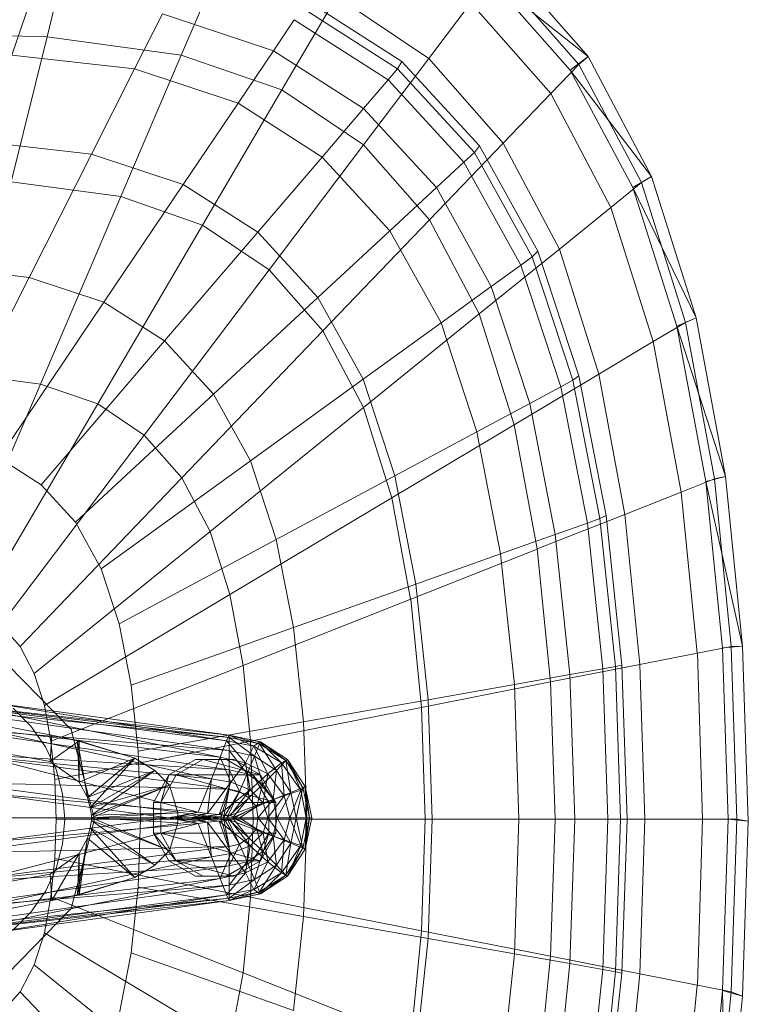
# Model space of a CAD drawing. Header units: metres. Extents: x 397.7 to 427.5, y 12.7 to 28.4.
# Tile 37 of 144: x 404.6 to 404.732, y 26.503 to 26.682. Entities that reach past the tile are written whole.
import ezdxf

# ---------------------------------------------------------------- set-up
doc = ezdxf.new("R2010")
doc.units = ezdxf.units.M
doc.layers.add('02_MOBILIARIO', color=7, linetype='Continuous', lineweight=18)
doc.layers.add('A-DETL-____-MBND', color=7, linetype='Continuous', lineweight=18)

# ---------------------------------------------------------------- blocks, each defined once
blk = doc.blocks.new('Family - Rentamans P3-156598-06_TEL_P3')
at = {"layer": 'A-DETL-____-MBND', "color": 253, "true_color": 0xaaaaaa}
for p, q in [((0.1422, 0.34287), (0.13772, 0.3247)), ((0.16971, 0.33917), (0.1621, 0.32141)), ((0.23596, 0.32112), (0.22069, 0.33849)), ((0.23426, 0.31971), (0.21918, 0.33686)), ((0.2327, 0.31866), (0.21762, 0.33569)), ((0.23596, 0.32112), (0.21762, 0.33569)), ((0.13135, 0.32141), (0.13476, 0.33156)), ((0.18036, 0.31508), (0.1903, 0.33203)), ((0.18466, 0.33146), (0.20212, 0.32026)), ((0.20704, 0.32079), (0.1903, 0.33203)), ((0.20704, 0.32079), (0.21467, 0.33089)), ((0.22917, 0.3144), (0.21467, 0.33089)), ((0.15363, 0.3189), (0.15867, 0.32886)), ((0.15867, 0.32886), (0.17881, 0.3222)), ((0.18406, 0.32998), (0.20135, 0.31889)), ((0.17881, 0.3222), (0.1826, 0.32782)), ((0.1826, 0.32782), (0.19963, 0.31689)), ((0.13772, 0.3247), (0.10273, 0.32574)), ((0.13772, 0.3247), (0.13123, 0.29839)), ((0.1621, 0.32141), (0.13772, 0.3247)), ((0.1724, 0.31269), (0.17881, 0.3222)), ((0.17881, 0.3222), (0.19518, 0.3117)), ((0.13135, 0.32141), (0.15363, 0.3189)), ((0.1621, 0.32141), (0.1511, 0.29571)), ((0.18036, 0.31508), (0.1621, 0.32141)), ((0.19519, 0.30512), (0.20704, 0.32079)), ((0.20135, 0.31889), (0.20212, 0.32026)), ((0.20212, 0.32026), (0.21621, 0.30495)), ((0.22054, 0.30543), (0.20704, 0.32079)), ((0.2327, 0.31866), (0.23596, 0.32112)), ((0.23426, 0.31971), (0.23596, 0.32112)), ((0.24746, 0.29938), (0.23596, 0.32112)), ((0.14581, 0.30344), (0.15363, 0.3189)), ((0.15363, 0.3189), (0.1724, 0.31269)), ((0.19963, 0.31689), (0.20135, 0.31889)), ((0.20135, 0.31889), (0.2153, 0.30374)), ((0.22917, 0.3144), (0.23426, 0.31971)), ((0.24405, 0.29737), (0.2327, 0.31866)), ((0.24746, 0.29938), (0.2327, 0.31866)), ((0.24562, 0.29825), (0.23426, 0.31971)), ((0.19518, 0.3117), (0.19963, 0.31689)), ((0.19963, 0.31689), (0.21338, 0.30196)), ((0.18036, 0.31508), (0.16597, 0.29056)), ((0.19519, 0.30512), (0.18036, 0.31508)), ((0.16244, 0.29794), (0.17239, 0.31269)), ((0.1724, 0.31269), (0.18765, 0.3029)), ((0.22054, 0.30543), (0.22917, 0.3144)), ((0.24008, 0.29377), (0.22917, 0.3144)), ((0.18765, 0.3029), (0.19518, 0.3117)), ((0.19518, 0.3117), (0.20839, 0.29735)), ((0.12606, 0.30567), (0.14581, 0.30344)), ((0.17806, 0.28244), (0.19519, 0.30512)), ((0.20717, 0.2915), (0.19519, 0.30512)), ((0.20717, 0.2915), (0.22054, 0.30542)), ((0.21338, 0.30196), (0.2153, 0.30374)), ((0.2153, 0.30374), (0.21621, 0.30495)), ((0.2153, 0.30374), (0.2258, 0.28478)), ((0.21621, 0.30495), (0.22681, 0.2858)), ((0.23071, 0.2862), (0.22054, 0.30543)), ((0.13449, 0.28107), (0.14581, 0.30344)), ((0.14581, 0.30344), (0.16244, 0.29794)), ((0.17596, 0.28926), (0.18765, 0.3029)), ((0.18765, 0.3029), (0.19996, 0.28953)), ((0.20839, 0.29735), (0.21338, 0.30196)), ((0.21338, 0.30196), (0.22372, 0.28328)), ((0.1511, 0.29571), (0.13123, 0.29839)), ((0.24405, 0.29737), (0.24746, 0.29938)), ((0.24562, 0.29825), (0.24746, 0.29938)), ((0.25554, 0.27371), (0.24746, 0.29938)), ((0.14804, 0.27659), (0.16244, 0.29794)), ((0.16244, 0.29794), (0.17596, 0.28926)), ((0.19996, 0.28953), (0.20839, 0.29735)), ((0.20839, 0.29735), (0.21834, 0.27939)), ((0.24008, 0.29377), (0.24562, 0.29825)), ((0.25202, 0.27221), (0.24405, 0.29737)), ((0.25554, 0.27371), (0.24405, 0.29737)), ((0.25359, 0.2729), (0.24562, 0.29825)), ((0.1511, 0.29571), (0.13653, 0.26169)), ((0.1511, 0.29571), (0.16597, 0.29056)), ((0.23071, 0.2862), (0.24008, 0.29377)), ((0.24775, 0.26941), (0.24008, 0.29377)), ((0.18781, 0.27134), (0.20717, 0.2915)), ((0.21618, 0.27446), (0.20717, 0.2915)), ((0.16597, 0.29056), (0.14692, 0.25809)), ((0.16597, 0.29056), (0.17805, 0.28244)), ((0.18688, 0.27741), (0.19996, 0.28953)), ((0.19996, 0.28953), (0.20923, 0.2728)), ((0.15906, 0.26952), (0.17596, 0.28926)), ((0.17596, 0.28926), (0.18688, 0.27741)), ((0.21618, 0.27446), (0.23071, 0.2862)), ((0.23785, 0.2635), (0.23071, 0.2862)), ((0.22372, 0.28328), (0.2258, 0.28478)), ((0.2258, 0.28478), (0.22681, 0.2858)), ((0.2258, 0.28478), (0.23317, 0.26239)), ((0.22681, 0.2858), (0.23426, 0.26319)), ((0.1184, 0.28289), (0.13449, 0.28107)), ((0.17805, 0.28244), (0.15537, 0.25241)), ((0.17805, 0.28244), (0.18781, 0.27134)), ((0.21834, 0.27939), (0.22372, 0.28328)), ((0.22372, 0.28328), (0.23099, 0.26122)), ((0.1195, 0.25146), (0.13449, 0.28107)), ((0.13449, 0.28107), (0.14804, 0.27659)), ((0.20923, 0.2728), (0.21834, 0.27939)), ((0.21834, 0.27939), (0.22533, 0.25818)), ((0.16795, 0.25986), (0.18688, 0.27741)), ((0.18688, 0.27741), (0.19509, 0.26258)), ((0.12897, 0.24833), (0.14804, 0.27659)), ((0.14804, 0.27659), (0.15906, 0.26952)), ((0.19515, 0.25746), (0.21618, 0.27446)), ((0.22251, 0.25433), (0.21618, 0.27446)), ((0.25202, 0.27221), (0.25554, 0.27371)), ((0.25359, 0.2729), (0.25554, 0.27371)), ((0.26089, 0.24493), (0.25554, 0.27371)), ((0.19509, 0.26258), (0.20923, 0.2728)), ((0.20923, 0.2728), (0.21574, 0.25304)), ((0.24775, 0.26941), (0.25359, 0.2729)), ((0.2573, 0.24402), (0.25202, 0.27221)), ((0.26089, 0.24493), (0.25202, 0.27221)), ((0.25887, 0.24449), (0.25359, 0.2729)), ((0.18781, 0.27134), (0.16218, 0.24466)), ((0.18781, 0.27134), (0.19515, 0.25746)), ((0.13667, 0.24339), (0.15906, 0.26952)), ((0.15906, 0.26952), (0.16795, 0.25986)), ((0.23785, 0.2635), (0.24775, 0.26941)), ((0.25282, 0.2421), (0.24775, 0.26941)), ((0.12264, 0.26356), (0.13653, 0.26169)), ((0.22251, 0.25433), (0.23785, 0.2635)), ((0.23317, 0.26239), (0.23426, 0.26319)), ((0.23426, 0.26319), (0.23919, 0.23784)), ((0.24258, 0.23805), (0.23785, 0.2635)), ((0.11983, 0.2227), (0.13653, 0.26169)), ((0.13653, 0.26169), (0.14692, 0.25809)), ((0.17464, 0.24778), (0.19509, 0.26258)), ((0.19509, 0.26258), (0.20086, 0.24506)), ((0.22533, 0.25818), (0.23099, 0.26122)), ((0.23099, 0.26122), (0.23317, 0.26239)), ((0.23099, 0.26122), (0.2358, 0.23649)), ((0.23317, 0.26239), (0.23806, 0.23729)), ((0.14288, 0.23664), (0.16795, 0.25986)), ((0.16795, 0.25986), (0.17464, 0.24778)), ((0.14692, 0.25809), (0.12509, 0.22088)), ((0.14692, 0.25809), (0.15537, 0.25241)), ((0.19515, 0.25746), (0.16731, 0.23496)), ((0.19515, 0.25746), (0.20031, 0.24107)), ((0.21574, 0.25304), (0.22533, 0.25818)), ((0.22533, 0.25818), (0.22995, 0.23441)), ((0.20031, 0.24107), (0.22251, 0.25433)), ((0.2267, 0.23178), (0.22251, 0.25433)), ((0.15537, 0.25241), (0.12937, 0.21801)), ((0.15537, 0.25241), (0.16218, 0.24466)), ((0.20086, 0.24506), (0.21574, 0.25304)), ((0.21574, 0.25304), (0.22004, 0.23089)), ((0.12897, 0.24833), (0.13667, 0.24339)), ((0.14756, 0.2282), (0.17464, 0.24778)), ((0.17464, 0.24778), (0.17934, 0.23351)), ((0.17934, 0.23351), (0.20086, 0.24506)), ((0.20086, 0.24506), (0.20468, 0.22542)), ((0.2573, 0.24402), (0.26089, 0.24493)), ((0.25887, 0.24449), (0.26089, 0.24493)), ((0.26398, 0.21415), (0.26089, 0.24493)), ((0.16218, 0.24466), (0.13282, 0.21409)), ((0.13667, 0.24339), (0.14288, 0.23664)), ((0.16218, 0.24466), (0.16731, 0.23496)), ((0.25282, 0.2421), (0.25887, 0.24449)), ((0.26035, 0.21386), (0.2573, 0.24402)), ((0.26398, 0.21415), (0.2573, 0.24402)), ((0.26192, 0.2141), (0.25887, 0.24449)), ((0.24258, 0.23805), (0.25282, 0.2421)), ((0.25575, 0.21289), (0.25282, 0.2421)), ((0.20031, 0.24107), (0.17092, 0.2235)), ((0.20031, 0.24107), (0.20372, 0.22269)), ((0.2267, 0.23178), (0.24258, 0.23805)), ((0.23806, 0.23729), (0.23919, 0.23784)), ((0.23919, 0.23784), (0.24205, 0.21072)), ((0.24532, 0.21083), (0.24258, 0.23805)), ((0.14288, 0.23664), (0.14756, 0.2282)), ((0.22995, 0.23441), (0.2358, 0.23649)), ((0.2358, 0.23649), (0.23806, 0.2373)), ((0.2358, 0.23649), (0.23859, 0.21004)), ((0.23806, 0.23729), (0.24088, 0.21045)), ((0.16731, 0.23496), (0.13541, 0.20918)), ((0.16731, 0.23496), (0.17092, 0.2235)), ((0.22004, 0.23089), (0.22995, 0.23441)), ((0.22995, 0.23441), (0.23263, 0.20898)), ((0.15084, 0.21822), (0.17934, 0.23351)), ((0.17934, 0.23351), (0.18245, 0.21752)), ((0.20373, 0.22269), (0.2267, 0.23177)), ((0.20468, 0.22542), (0.22004, 0.23089)), ((0.22004, 0.23089), (0.22254, 0.20719)), ((0.22913, 0.20764), (0.2267, 0.23178)), ((0.14756, 0.2282), (0.15084, 0.21822)), ((0.18245, 0.21752), (0.20468, 0.22542)), ((0.20468, 0.22542), (0.20689, 0.20442)), ((0.17092, 0.2235), (0.13724, 0.20338)), ((0.17092, 0.2235), (0.1733, 0.21066)), ((0.20373, 0.22269), (0.1733, 0.21066)), ((0.20373, 0.22269), (0.2057, 0.20303)), ((0.12937, 0.21801), (0.13282, 0.21409)), ((0.15084, 0.21822), (0.15302, 0.20705)), ((0.15302, 0.20705), (0.18245, 0.21752)), ((0.18245, 0.21752), (0.18425, 0.2004)), ((0.13282, 0.21409), (0.13541, 0.20918)), ((0.24532, 0.21083), (0.25575, 0.21289)), ((0.25576, 0.21288), (0.26192, 0.2141)), ((0.25672, 0.18276), (0.25576, 0.21288)), ((0.26398, 0.21415), (0.26035, 0.21386)), ((0.26136, 0.18276), (0.26035, 0.21386)), ((0.26192, 0.2141), (0.26398, 0.21415)), ((0.26293, 0.18276), (0.26192, 0.2141)), ((0.265, 0.1824), (0.26398, 0.21415)), ((0.13052, 0.21088), (0.1421, 0.19899)), ((0.1421, 0.19899), (0.13052, 0.21088)), ((0.13541, 0.20918), (0.13724, 0.20338)), ((0.1733, 0.21066), (0.13844, 0.19688)), ((0.1733, 0.21066), (0.17468, 0.19692)), ((0.22913, 0.20764), (0.24532, 0.21083)), ((0.23263, 0.20898), (0.23859, 0.21004)), ((0.23859, 0.21004), (0.24088, 0.21045)), ((0.23859, 0.21004), (0.2395, 0.18276)), ((0.24088, 0.21045), (0.24205, 0.21072)), ((0.24088, 0.21045), (0.24181, 0.18276)), ((0.24205, 0.21072), (0.24299, 0.18276)), ((0.24622, 0.18276), (0.24532, 0.21083)), ((0.08657, 0.20799), (0.13857, 0.19799)), ((0.08657, 0.20799), (0.13857, 0.19799)), ((0.2057, 0.20303), (0.22913, 0.20764)), ((0.22254, 0.20719), (0.23263, 0.20898)), ((0.22993, 0.18276), (0.22913, 0.20764)), ((0.23263, 0.20898), (0.23351, 0.18276)), ((0.15302, 0.20705), (0.15427, 0.19509)), ((0.20689, 0.20442), (0.22254, 0.20719)), ((0.22254, 0.20719), (0.22336, 0.18276)), ((0.11077, 0.20469), (0.17077, 0.19759)), ((0.11077, 0.20469), (0.17077, 0.19799)), ((0.17077, 0.19799), (0.11077, 0.20469)), ((0.12677, 0.20399), (0.17077, 0.19799)), ((0.12677, 0.20399), (0.17027, 0.19699)), ((0.18425, 0.2004), (0.20689, 0.20442)), ((0.20689, 0.20442), (0.20762, 0.18276)), ((0.13827, 0.19319), (0.08227, 0.20349)), ((0.13827, 0.19319), (0.08227, 0.20349)), ((0.11377, 0.20329), (0.17077, 0.19519)), ((0.17077, 0.19759), (0.11377, 0.20329)), ((0.12677, 0.20259), (0.17027, 0.19699)), ((0.16917, 0.19399), (0.12677, 0.20259)), ((0.13157, 0.20287), (0.13481, 0.19963)), ((0.13157, 0.20287), (0.13481, 0.19963)), ((0.13724, 0.20338), (0.13844, 0.19688)), ((0.2057, 0.20303), (0.17468, 0.19693)), ((0.2057, 0.20303), (0.20635, 0.18276)), ((0.18425, 0.2004), (0.15428, 0.19509)), ((0.18425, 0.2004), (0.18485, 0.18276)), ((0.11777, 0.19949), (0.17077, 0.19169)), ((0.11777, 0.19949), (0.17077, 0.19519)), ((0.12677, 0.19899), (0.16917, 0.19399)), ((0.16757, 0.19009), (0.12677, 0.19899)), ((0.13481, 0.19963), (0.13743, 0.19588)), ((0.13481, 0.19963), (0.13743, 0.19588)), ((0.1421, 0.19899), (0.14634, 0.18276)), ((0.14634, 0.18276), (0.1421, 0.19899)), ((0.13857, 0.19799), (0.13827, 0.19319)), ((0.14357, 0.19699), (0.13827, 0.19319)), ((0.13844, 0.19688), (0.13914, 0.18993)), ((0.14327, 0.19699), (0.13857, 0.19799)), ((0.13857, 0.19799), (0.14357, 0.19699)), ((0.14327, 0.19699), (0.13857, 0.19799)), ((0.17468, 0.19692), (0.13914, 0.18993)), ((0.14327, 0.19699), (0.14357, 0.19699)), ((0.15367, 0.19379), (0.14327, 0.19699)), ((0.14507, 0.18669), (0.14327, 0.19699)), ((0.14357, 0.18949), (0.14327, 0.19699)), ((0.15367, 0.19379), (0.14357, 0.19699)), ((0.14357, 0.19699), (0.15367, 0.19379)), ((0.14357, 0.19699), (0.14357, 0.18949)), ((0.16917, 0.19399), (0.17027, 0.19699)), ((0.17027, 0.19699), (0.17077, 0.19799)), ((0.17027, 0.19699), (0.17527, 0.19599)), ((0.17027, 0.19699), (0.17377, 0.19299)), ((0.17077, 0.19799), (0.17077, 0.19759)), ((0.17077, 0.19799), (0.17627, 0.19639)), ((0.17077, 0.19799), (0.17637, 0.19679)), ((0.17637, 0.19679), (0.17077, 0.19799)), ((0.17077, 0.19799), (0.17647, 0.19679)), ((0.17527, 0.19599), (0.17077, 0.19799)), ((0.17077, 0.19759), (0.17077, 0.19519)), ((0.17077, 0.19759), (0.17537, 0.19419)), ((0.17627, 0.19639), (0.17077, 0.19759)), ((0.17468, 0.19692), (0.17514, 0.18276)), ((0.17527, 0.19599), (0.17637, 0.19679)), ((0.17647, 0.19679), (0.17627, 0.19639)), ((0.17637, 0.19679), (0.17647, 0.19679)), ((0.17637, 0.19679), (0.18137, 0.19359)), ((0.18027, 0.19299), (0.17637, 0.19679)), ((0.17647, 0.19679), (0.18107, 0.19339)), ((0.18137, 0.19359), (0.17647, 0.19679)), ((0.17647, 0.19679), (0.18137, 0.19359)), ((0.17077, 0.19169), (0.11947, 0.19479)), ((0.11947, 0.19479), (0.17077, 0.18819)), ((0.13743, 0.19588), (0.13937, 0.19174)), ((0.13743, 0.19588), (0.13937, 0.19174)), ((0.15428, 0.19509), (0.15469, 0.18276)), ((0.17077, 0.19519), (0.17077, 0.19169)), ((0.17077, 0.19519), (0.17407, 0.19099)), ((0.17077, 0.19519), (0.17537, 0.19419)), ((0.17377, 0.19299), (0.17527, 0.19599)), ((0.17527, 0.19599), (0.18027, 0.19299)), ((0.17777, 0.19099), (0.17527, 0.19599)), ((0.17627, 0.19639), (0.17537, 0.19419)), ((0.17627, 0.19639), (0.17937, 0.19159)), ((0.18107, 0.19339), (0.17627, 0.19639)), ((0.12677, 0.19399), (0.16757, 0.19009)), ((0.16517, 0.18399), (0.12677, 0.19399)), ((0.13827, 0.19319), (0.14357, 0.18949)), ((0.13827, 0.19319), (0.14357, 0.18949)), ((0.15367, 0.19379), (0.14357, 0.18949)), ((0.15367, 0.19379), (0.14507, 0.18669)), ((0.14507, 0.18669), (0.15367, 0.19379)), ((0.14557, 0.18479), (0.15367, 0.19379)), ((0.15367, 0.19379), (0.15727, 0.19159)), ((0.15727, 0.19159), (0.15367, 0.19379)), ((0.16465, 0.19359), (0.15986, 0.19079)), ((0.16119, 0.19079), (0.16599, 0.19359)), ((0.16599, 0.19359), (0.16465, 0.19359)), ((0.17028, 0.19359), (0.16465, 0.19359)), ((0.17644, 0.19079), (0.16599, 0.19359)), ((0.16599, 0.19359), (0.17163, 0.19359)), ((0.16757, 0.19009), (0.16917, 0.19399)), ((0.16917, 0.19399), (0.17377, 0.19299)), ((0.17107, 0.18949), (0.16917, 0.19399)), ((0.17163, 0.19359), (0.17028, 0.19359)), ((0.17509, 0.19079), (0.17028, 0.19359)), ((0.17107, 0.18949), (0.17377, 0.19299)), ((0.17644, 0.19079), (0.17163, 0.19359)), ((0.17377, 0.19299), (0.17777, 0.19099)), ((0.17377, 0.19299), (0.17457, 0.18809)), ((0.17537, 0.19419), (0.17407, 0.19099)), ((0.17537, 0.19419), (0.17687, 0.18909)), ((0.17537, 0.19419), (0.17937, 0.19159)), ((0.17777, 0.19099), (0.18027, 0.19299)), ((0.18107, 0.19339), (0.17937, 0.19159)), ((0.18027, 0.19299), (0.18137, 0.19359)), ((0.18027, 0.19299), (0.18377, 0.18799)), ((0.18077, 0.18699), (0.18027, 0.19299)), ((0.18137, 0.19359), (0.18107, 0.19339)), ((0.18107, 0.19339), (0.18197, 0.18759)), ((0.18417, 0.18849), (0.18107, 0.19339)), ((0.18137, 0.19359), (0.18417, 0.18849)), ((0.18137, 0.19359), (0.18457, 0.18869)), ((0.18457, 0.18869), (0.18137, 0.19359)), ((0.18377, 0.18799), (0.18137, 0.19359)), ((0.13937, 0.19174), (0.14055, 0.18732)), ((0.13937, 0.19174), (0.14055, 0.18732)), ((0.15727, 0.19159), (0.14507, 0.18669)), ((0.15727, 0.19159), (0.14557, 0.18479)), ((0.14557, 0.18479), (0.15727, 0.19159)), ((0.14577, 0.18349), (0.15727, 0.19159)), ((0.15727, 0.19159), (0.15997, 0.18889)), ((0.15997, 0.18889), (0.15727, 0.19159)), ((0.17077, 0.19169), (0.17077, 0.18819)), ((0.17407, 0.19099), (0.17077, 0.19169)), ((0.17077, 0.19169), (0.17267, 0.18779)), ((0.17937, 0.19159), (0.17687, 0.18909)), ((0.17937, 0.19159), (0.17877, 0.18629)), ((0.17937, 0.19159), (0.18197, 0.18759)), ((0.13914, 0.18993), (0.13937, 0.18276)), ((0.14357, 0.18949), (0.14507, 0.18669)), ((0.14357, 0.18949), (0.14507, 0.18669)), ((0.15986, 0.19079), (0.15705, 0.18579)), ((0.15986, 0.19079), (0.15837, 0.18579)), ((0.15837, 0.18579), (0.16119, 0.19079)), ((0.15986, 0.19079), (0.16119, 0.19079)), ((0.16119, 0.19079), (0.17644, 0.19079)), ((0.17925, 0.18579), (0.16119, 0.19079)), ((0.16517, 0.18399), (0.16757, 0.19009)), ((0.16687, 0.18379), (0.16757, 0.19009)), ((0.16687, 0.18379), (0.17107, 0.18949)), ((0.16757, 0.19009), (0.17107, 0.18949)), ((0.16897, 0.18359), (0.17107, 0.18949)), ((0.17107, 0.18949), (0.17457, 0.18809)), ((0.17407, 0.19099), (0.17267, 0.18779)), ((0.17687, 0.18909), (0.17407, 0.19099)), ((0.17407, 0.19099), (0.17437, 0.18659)), ((0.17457, 0.18809), (0.17777, 0.19099)), ((0.17644, 0.19079), (0.17509, 0.19079)), ((0.17925, 0.18579), (0.17509, 0.19079)), ((0.178, 0.18579), (0.17509, 0.19079)), ((0.17925, 0.18579), (0.17644, 0.19079)), ((0.17697, 0.18569), (0.17777, 0.19099)), ((0.17777, 0.19099), (0.18077, 0.18699)), ((0.17077, 0.18819), (0.12097, 0.18939)), ((0.12097, 0.18939), (0.16927, 0.18299)), ((0.15997, 0.18889), (0.14557, 0.18479)), ((0.15997, 0.18889), (0.14577, 0.18349)), ((0.14577, 0.18299), (0.15997, 0.18889)), ((0.14577, 0.18349), (0.15997, 0.18889)), ((0.15997, 0.18889), (0.16147, 0.18389)), ((0.16147, 0.18389), (0.15997, 0.18889)), ((0.16897, 0.18359), (0.17457, 0.18809)), ((0.17077, 0.18819), (0.16927, 0.18299)), ((0.17077, 0.18819), (0.16977, 0.18299)), ((0.17267, 0.18779), (0.16977, 0.18299)), ((0.17267, 0.18779), (0.17037, 0.18299)), ((0.17267, 0.18779), (0.17077, 0.18819)), ((0.17457, 0.18809), (0.17097, 0.18339)), ((0.17437, 0.18659), (0.17267, 0.18779)), ((0.17687, 0.18909), (0.17437, 0.18659)), ((0.17457, 0.18809), (0.17697, 0.18569)), ((0.17687, 0.18909), (0.17577, 0.18499)), ((0.17877, 0.18629), (0.17687, 0.18909)), ((0.18077, 0.18699), (0.18377, 0.18799)), ((0.18177, 0.18299), (0.18377, 0.18799)), ((0.18417, 0.18849), (0.18197, 0.18759)), ((0.18417, 0.18849), (0.18297, 0.18299)), ((0.18377, 0.18799), (0.18457, 0.18869)), ((0.18377, 0.18799), (0.18477, 0.18299)), ((0.18457, 0.18869), (0.18417, 0.18849)), ((0.18537, 0.18299), (0.18417, 0.18849)), ((0.18457, 0.18869), (0.18577, 0.18299)), ((0.18577, 0.18299), (0.18457, 0.18869)), ((0.18457, 0.18869), (0.18537, 0.18299)), ((0.18457, 0.18869), (0.18477, 0.18299)), ((0.12677, 0.18739), (0.16517, 0.18399)), ((0.15977, 0.18299), (0.12677, 0.18739)), ((0.14055, 0.18732), (0.14095, 0.18276)), ((0.14055, 0.18732), (0.14095, 0.18276)), ((0.14507, 0.18669), (0.14557, 0.18479)), ((0.14507, 0.18669), (0.14557, 0.18479)), ((0.17437, 0.18659), (0.17037, 0.18299)), ((0.17437, 0.18659), (0.17137, 0.18299)), ((0.17577, 0.18499), (0.17437, 0.18659)), ((0.17877, 0.18629), (0.17577, 0.18499)), ((0.17877, 0.18629), (0.17597, 0.18299)), ((0.17697, 0.18569), (0.18077, 0.18699)), ((0.17777, 0.18299), (0.18077, 0.18699)), ((0.18197, 0.18759), (0.17877, 0.18629)), ((0.17947, 0.18299), (0.17877, 0.18629)), ((0.18197, 0.18759), (0.17947, 0.18299)), ((0.18077, 0.18699), (0.18177, 0.18299)), ((0.18197, 0.18759), (0.18297, 0.18299)), ((0.14557, 0.18479), (0.14577, 0.18349)), ((0.14557, 0.18479), (0.14577, 0.18349)), ((0.15705, 0.18579), (0.15837, 0.18579)), ((0.15705, 0.18579), (0.15705, 0.18019)), ((0.15837, 0.18579), (0.17925, 0.18579)), ((0.15837, 0.18019), (0.15837, 0.18579)), ((0.17097, 0.18339), (0.17697, 0.18569)), ((0.17577, 0.18499), (0.17137, 0.18299)), ((0.17177, 0.18299), (0.17697, 0.18569)), ((0.17577, 0.18499), (0.17267, 0.18299)), ((0.17597, 0.18299), (0.17577, 0.18499)), ((0.17697, 0.18569), (0.17777, 0.18299)), ((0.178, 0.18019), (0.178, 0.18579)), ((0.178, 0.18579), (0.17925, 0.18579)), ((0.17925, 0.18019), (0.17925, 0.18579)), ((0.16927, 0.18299), (0.12097, 0.17659)), ((0.16927, 0.18299), (0.12177, 0.18299)), ((0.12677, 0.17859), (0.15977, 0.18299)), ((0.12687, 0.18299), (0.15977, 0.18299)), ((0.13937, 0.18276), (0.13914, 0.17559)), ((0.17514, 0.18276), (0.13937, 0.18276)), ((0.14095, 0.18276), (0.14055, 0.1782)), ((0.14095, 0.18276), (0.14055, 0.1782)), ((0.14634, 0.18276), (0.1421, 0.16652)), ((0.1421, 0.16652), (0.14634, 0.18276)), ((0.14557, 0.18119), (0.14577, 0.18249)), ((0.14577, 0.18249), (0.14557, 0.18119)), ((0.16147, 0.18389), (0.14577, 0.18349)), ((0.14577, 0.18299), (0.16147, 0.18389)), ((0.14577, 0.18349), (0.14577, 0.18299)), ((0.14577, 0.18349), (0.14577, 0.18299)), ((0.14577, 0.18299), (0.16147, 0.18209)), ((0.16147, 0.18209), (0.14577, 0.18299)), ((0.14577, 0.18249), (0.14577, 0.18299)), ((0.14577, 0.18299), (0.14577, 0.18249)), ((0.14577, 0.18299), (0.15997, 0.17709)), ((0.15997, 0.17709), (0.14577, 0.18299)), ((0.15997, 0.17709), (0.14577, 0.18249)), ((0.14577, 0.18249), (0.15997, 0.17709)), ((0.14577, 0.18249), (0.15727, 0.17439)), ((0.15727, 0.17439), (0.14577, 0.18249)), ((0.15469, 0.18276), (0.15428, 0.17043)), ((0.18485, 0.18276), (0.15469, 0.18276)), ((0.15977, 0.18299), (0.16517, 0.18399)), ((0.15977, 0.18299), (0.16077, 0.18299)), ((0.16517, 0.18199), (0.15977, 0.18299)), ((0.16077, 0.18299), (0.16517, 0.18399)), ((0.16077, 0.18299), (0.16687, 0.18379)), ((0.16517, 0.18199), (0.16077, 0.18299)), ((0.16077, 0.18299), (0.16377, 0.18299)), ((0.16687, 0.18219), (0.16077, 0.18299)), ((0.16147, 0.18209), (0.16147, 0.18389)), ((0.16147, 0.18389), (0.16147, 0.18209)), ((0.16377, 0.18299), (0.16687, 0.18379)), ((0.16377, 0.18299), (0.16897, 0.18359)), ((0.16687, 0.18219), (0.16377, 0.18299)), ((0.16377, 0.18299), (0.16477, 0.18299)), ((0.16897, 0.18239), (0.16377, 0.18299)), ((0.16477, 0.18299), (0.16897, 0.18359)), ((0.16477, 0.18299), (0.17097, 0.18339)), ((0.16897, 0.18239), (0.16477, 0.18299)), ((0.16477, 0.18299), (0.17177, 0.18299)), ((0.17097, 0.18259), (0.16477, 0.18299)), ((0.16517, 0.18399), (0.16687, 0.18379)), ((0.16687, 0.18379), (0.16897, 0.18359)), ((0.16687, 0.18219), (0.16897, 0.18239)), ((0.16897, 0.18359), (0.17097, 0.18339)), ((0.16897, 0.18239), (0.17097, 0.18259)), ((0.17107, 0.17649), (0.16897, 0.18239)), ((0.17457, 0.17789), (0.16897, 0.18239)), ((0.16977, 0.18299), (0.16927, 0.18299)), ((0.16927, 0.18299), (0.17077, 0.17779)), ((0.16977, 0.18299), (0.17077, 0.17779)), ((0.17037, 0.18299), (0.16977, 0.18299)), ((0.16977, 0.18299), (0.17267, 0.17819)), ((0.17037, 0.18299), (0.17267, 0.17819)), ((0.17137, 0.18299), (0.17037, 0.18299)), ((0.17037, 0.18299), (0.17437, 0.17939)), ((0.17097, 0.18339), (0.17177, 0.18299)), ((0.17097, 0.18259), (0.17177, 0.18299)), ((0.17097, 0.18259), (0.17697, 0.18029)), ((0.17457, 0.17789), (0.17097, 0.18259)), ((0.17137, 0.18299), (0.17437, 0.17939)), ((0.17267, 0.18299), (0.17137, 0.18299)), ((0.17137, 0.18299), (0.17577, 0.18099)), ((0.17177, 0.18299), (0.17777, 0.18299)), ((0.17177, 0.18299), (0.17697, 0.18029)), ((0.17597, 0.18299), (0.17267, 0.18299)), ((0.17267, 0.18299), (0.17577, 0.18099)), ((0.17514, 0.18276), (0.17468, 0.16859)), ((0.20635, 0.18276), (0.17514, 0.18276)), ((0.17597, 0.18299), (0.17577, 0.18099)), ((0.17947, 0.18299), (0.17597, 0.18299)), ((0.17877, 0.17969), (0.17597, 0.18299)), ((0.17697, 0.18029), (0.17777, 0.18299)), ((0.17777, 0.18299), (0.18177, 0.18299)), ((0.17777, 0.18299), (0.18077, 0.17899)), ((0.17947, 0.18299), (0.17877, 0.17969)), ((0.18297, 0.18299), (0.17947, 0.18299)), ((0.18197, 0.17839), (0.17947, 0.18299)), ((0.18077, 0.17899), (0.18177, 0.18299)), ((0.18177, 0.18299), (0.18477, 0.18299)), ((0.18177, 0.18299), (0.18377, 0.17799)), ((0.18297, 0.18299), (0.18197, 0.17839)), ((0.18537, 0.18299), (0.18297, 0.18299)), ((0.18297, 0.18299), (0.18417, 0.17749)), ((0.18477, 0.18299), (0.18377, 0.17799)), ((0.18537, 0.18299), (0.18417, 0.17749)), ((0.18485, 0.18276), (0.18425, 0.16511)), ((0.18457, 0.17729), (0.18577, 0.18299)), ((0.18577, 0.18299), (0.18457, 0.17729)), ((0.18457, 0.17729), (0.18537, 0.18299)), ((0.18477, 0.18299), (0.18457, 0.17729)), ((0.18477, 0.18299), (0.18577, 0.18299)), ((0.20762, 0.18276), (0.18485, 0.18276)), ((0.18577, 0.18299), (0.18537, 0.18299)), ((0.20635, 0.18276), (0.2057, 0.16248)), ((0.20635, 0.18276), (0.22993, 0.18276)), ((0.20762, 0.18276), (0.20689, 0.1611)), ((0.20762, 0.18276), (0.22336, 0.18276)), ((0.22336, 0.18276), (0.22254, 0.15832)), ((0.22336, 0.18276), (0.23351, 0.18276)), ((0.22913, 0.15787), (0.22993, 0.18276)), ((0.22993, 0.18276), (0.24622, 0.18276)), ((0.23351, 0.18276), (0.23262, 0.15653)), ((0.23351, 0.18276), (0.2395, 0.18276)), ((0.2395, 0.18276), (0.23859, 0.15548)), ((0.2395, 0.18276), (0.24181, 0.18276)), ((0.24181, 0.18276), (0.24088, 0.15507)), ((0.24181, 0.18276), (0.24299, 0.18276)), ((0.24299, 0.18276), (0.24205, 0.15479)), ((0.24532, 0.15469), (0.24622, 0.18276)), ((0.24622, 0.18276), (0.25672, 0.18276)), ((0.25576, 0.15263), (0.25672, 0.18276)), ((0.25672, 0.18276), (0.26293, 0.18276)), ((0.26035, 0.15166), (0.26136, 0.18276)), ((0.265, 0.1824), (0.26136, 0.18276)), ((0.26192, 0.15141), (0.26293, 0.18276)), ((0.26293, 0.18276), (0.265, 0.1824)), ((0.26398, 0.15065), (0.265, 0.1824)), ((0.12677, 0.17859), (0.16517, 0.18199)), ((0.12677, 0.17199), (0.16517, 0.18199)), ((0.14507, 0.17929), (0.14557, 0.18119)), ((0.14557, 0.18119), (0.14507, 0.17929)), ((0.15727, 0.17439), (0.14557, 0.18119)), ((0.14557, 0.18119), (0.15727, 0.17439)), ((0.14557, 0.18119), (0.15367, 0.17219)), ((0.15367, 0.17219), (0.14557, 0.18119)), ((0.15997, 0.17709), (0.16147, 0.18209)), ((0.16147, 0.18209), (0.15997, 0.17709)), ((0.16517, 0.18199), (0.16687, 0.18219)), ((0.16757, 0.17589), (0.16517, 0.18199)), ((0.16757, 0.17589), (0.16687, 0.18219)), ((0.17107, 0.17649), (0.16687, 0.18219)), ((0.17577, 0.18099), (0.17437, 0.17939)), ((0.17577, 0.18099), (0.17687, 0.17689)), ((0.17577, 0.18099), (0.17877, 0.17969)), ((0.14327, 0.16899), (0.14507, 0.17929)), ((0.14357, 0.17649), (0.14507, 0.17929)), ((0.14507, 0.17929), (0.14357, 0.17649)), ((0.14507, 0.17929), (0.14357, 0.16899)), ((0.15367, 0.17219), (0.14507, 0.17929)), ((0.14507, 0.17929), (0.15367, 0.17219)), ((0.15705, 0.18019), (0.15837, 0.18019)), ((0.15705, 0.18019), (0.16119, 0.17519)), ((0.15705, 0.18019), (0.15986, 0.17519)), ((0.15837, 0.18019), (0.17925, 0.18019)), ((0.16119, 0.17519), (0.15837, 0.18019)), ((0.15837, 0.18019), (0.17644, 0.17519)), ((0.17437, 0.17939), (0.17267, 0.17819)), ((0.17437, 0.17939), (0.17407, 0.17499)), ((0.17437, 0.17939), (0.17687, 0.17689)), ((0.17457, 0.17789), (0.17697, 0.18029)), ((0.17509, 0.17519), (0.178, 0.18019)), ((0.17644, 0.17519), (0.17925, 0.18019)), ((0.17644, 0.17519), (0.178, 0.18019)), ((0.17877, 0.17969), (0.17687, 0.17689)), ((0.17697, 0.18029), (0.18077, 0.17899)), ((0.17697, 0.18029), (0.17777, 0.17499)), ((0.17777, 0.17499), (0.18077, 0.17899)), ((0.17925, 0.18019), (0.178, 0.18019)), ((0.18197, 0.17839), (0.17877, 0.17969)), ((0.17877, 0.17969), (0.17937, 0.17439)), ((0.18077, 0.17899), (0.18027, 0.17299)), ((0.18077, 0.17899), (0.18377, 0.17799)), ((0.17077, 0.17779), (0.11947, 0.17119)), ((0.17077, 0.17779), (0.12097, 0.17659)), ((0.14055, 0.1782), (0.13937, 0.17378)), ((0.14055, 0.1782), (0.13937, 0.17378)), ((0.15727, 0.17439), (0.15997, 0.17709)), ((0.15997, 0.17709), (0.15727, 0.17439)), ((0.17267, 0.17819), (0.17077, 0.17779)), ((0.17267, 0.17819), (0.17077, 0.17429)), ((0.17077, 0.17779), (0.17077, 0.17429)), ((0.17457, 0.17789), (0.17107, 0.17649)), ((0.17267, 0.17819), (0.17407, 0.17499)), ((0.17457, 0.17789), (0.17377, 0.17299)), ((0.17687, 0.17689), (0.17407, 0.17499)), ((0.17777, 0.17499), (0.17457, 0.17789)), ((0.17687, 0.17689), (0.17537, 0.17179)), ((0.17687, 0.17689), (0.17937, 0.17439)), ((0.18197, 0.17839), (0.17937, 0.17439)), ((0.18377, 0.17799), (0.18027, 0.17299)), ((0.18107, 0.17259), (0.18197, 0.17839)), ((0.18417, 0.17749), (0.18107, 0.17259)), ((0.18377, 0.17799), (0.18137, 0.17239)), ((0.18417, 0.17749), (0.18137, 0.17239)), ((0.18137, 0.17239), (0.18457, 0.17729)), ((0.18457, 0.17729), (0.18137, 0.17239)), ((0.18417, 0.17749), (0.18197, 0.17839)), ((0.18377, 0.17799), (0.18457, 0.17729)), ((0.18457, 0.17729), (0.18417, 0.17749)), ((0.12677, 0.17199), (0.16757, 0.17589)), ((0.12677, 0.16699), (0.16757, 0.17589)), ((0.13827, 0.17279), (0.14357, 0.17649)), ((0.14357, 0.17649), (0.13827, 0.17279)), ((0.13914, 0.17559), (0.13844, 0.16864)), ((0.13857, 0.16799), (0.14357, 0.17649)), ((0.17468, 0.16859), (0.13914, 0.17559)), ((0.14327, 0.16899), (0.14357, 0.17649)), ((0.14357, 0.17649), (0.14357, 0.16899)), ((0.15986, 0.17519), (0.16119, 0.17519)), ((0.15986, 0.17519), (0.16465, 0.17239)), ((0.16119, 0.17519), (0.17644, 0.17519)), ((0.16599, 0.17239), (0.16119, 0.17519)), ((0.16119, 0.17519), (0.17163, 0.17239)), ((0.16757, 0.17589), (0.17107, 0.17649)), ((0.16917, 0.17199), (0.16757, 0.17589)), ((0.17107, 0.17649), (0.16917, 0.17199)), ((0.17028, 0.17239), (0.17509, 0.17519)), ((0.17377, 0.17299), (0.17107, 0.17649)), ((0.17163, 0.17239), (0.17644, 0.17519)), ((0.17644, 0.17519), (0.17509, 0.17519)), ((0.17077, 0.17429), (0.11777, 0.16649)), ((0.17077, 0.17429), (0.11947, 0.17119)), ((0.13937, 0.17378), (0.13743, 0.16963)), ((0.13937, 0.17378), (0.13743, 0.16963)), ((0.15367, 0.17219), (0.15727, 0.17439)), ((0.15727, 0.17439), (0.15367, 0.17219)), ((0.17407, 0.17499), (0.17077, 0.17429)), ((0.17407, 0.17499), (0.17077, 0.17079)), ((0.17077, 0.17429), (0.17077, 0.17079)), ((0.17777, 0.17499), (0.17377, 0.17299)), ((0.17407, 0.17499), (0.17537, 0.17179)), ((0.17527, 0.16999), (0.17777, 0.17499)), ((0.17937, 0.17439), (0.17537, 0.17179)), ((0.17937, 0.17439), (0.17627, 0.16959)), ((0.18027, 0.17299), (0.17777, 0.17499)), ((0.17937, 0.17439), (0.18107, 0.17259)), ((0.08227, 0.16249), (0.13827, 0.17279)), ((0.08227, 0.16249), (0.13827, 0.17279)), ((0.16917, 0.17199), (0.12677, 0.16339)), ((0.16917, 0.17199), (0.12677, 0.16699)), ((0.13827, 0.17279), (0.13857, 0.16799)), ((0.14327, 0.16899), (0.15367, 0.17219)), ((0.15367, 0.17219), (0.14357, 0.16899)), ((0.14357, 0.16899), (0.15367, 0.17219)), ((0.16465, 0.17239), (0.16599, 0.17239)), ((0.16465, 0.17239), (0.17028, 0.17239)), ((0.17163, 0.17239), (0.16599, 0.17239)), ((0.17377, 0.17299), (0.16917, 0.17199)), ((0.17027, 0.16899), (0.16917, 0.17199)), ((0.17377, 0.17299), (0.17027, 0.16899)), ((0.17028, 0.17239), (0.17163, 0.17239)), ((0.17537, 0.17179), (0.17077, 0.17079)), ((0.17537, 0.17179), (0.17077, 0.16839)), ((0.17527, 0.16999), (0.17377, 0.17299)), ((0.18027, 0.17299), (0.17527, 0.16999)), ((0.17537, 0.17179), (0.17627, 0.16959)), ((0.18107, 0.17259), (0.17627, 0.16959)), ((0.18027, 0.17299), (0.17637, 0.16919)), ((0.18137, 0.17239), (0.17637, 0.16919)), ((0.18107, 0.17259), (0.17647, 0.16919)), ((0.18137, 0.17239), (0.17647, 0.16919)), ((0.17647, 0.16919), (0.18137, 0.17239)), ((0.18137, 0.17239), (0.18027, 0.17299)), ((0.18137, 0.17239), (0.18107, 0.17259)), ((0.17077, 0.17079), (0.11377, 0.16269)), ((0.17077, 0.17079), (0.11777, 0.16649)), ((0.15428, 0.17043), (0.15302, 0.15847)), ((0.18425, 0.16511), (0.15428, 0.17043)), ((0.17527, 0.16999), (0.17027, 0.16899)), ((0.17077, 0.17079), (0.17077, 0.16839)), ((0.17077, 0.16799), (0.17527, 0.16999)), ((0.17637, 0.16919), (0.17527, 0.16999)), ((0.13857, 0.16799), (0.08657, 0.15799)), ((0.08657, 0.15799), (0.13857, 0.16799)), ((0.17077, 0.16839), (0.11077, 0.16129)), ((0.17077, 0.16799), (0.11077, 0.16129)), ((0.17077, 0.16799), (0.11077, 0.16129)), ((0.17077, 0.16839), (0.11377, 0.16269)), ((0.17027, 0.16899), (0.12677, 0.16199)), ((0.17027, 0.16899), (0.12677, 0.16339)), ((0.17077, 0.16799), (0.12677, 0.16199)), ((0.13743, 0.16963), (0.13481, 0.16588)), ((0.13743, 0.16963), (0.13481, 0.16588)), ((0.13844, 0.16864), (0.13724, 0.16214)), ((0.1733, 0.15485), (0.13844, 0.16864)), ((0.13857, 0.16799), (0.14327, 0.16899)), ((0.14357, 0.16899), (0.13857, 0.16799)), ((0.13857, 0.16799), (0.14357, 0.16899)), ((0.14357, 0.16899), (0.14327, 0.16899)), ((0.17077, 0.16799), (0.17027, 0.16899)), ((0.17627, 0.16959), (0.17077, 0.16839)), ((0.17627, 0.16959), (0.17077, 0.16799)), ((0.17647, 0.16919), (0.17077, 0.16799)), ((0.17647, 0.16919), (0.17077, 0.16799)), ((0.17637, 0.16919), (0.17077, 0.16799)), ((0.17077, 0.16839), (0.17077, 0.16799)), ((0.17468, 0.16859), (0.1733, 0.15486)), ((0.2057, 0.16248), (0.17468, 0.16859)), ((0.17627, 0.16959), (0.17647, 0.16919)), ((0.17647, 0.16919), (0.17637, 0.16919)), ((0.1421, 0.16652), (0.13052, 0.15464)), ((0.13052, 0.15464), (0.1421, 0.16652)), ((0.13481, 0.16588), (0.13157, 0.16265)), ((0.13481, 0.16588), (0.13157, 0.16265)), ((0.18425, 0.16511), (0.18245, 0.148)), ((0.20689, 0.1611), (0.18425, 0.16511)), ((0.13724, 0.16214), (0.13541, 0.15634)), ((0.17092, 0.14201), (0.13724, 0.16214)), ((0.2057, 0.16248), (0.20373, 0.14283)), ((0.20689, 0.1611), (0.20468, 0.14009)), ((0.2057, 0.16248), (0.22913, 0.15787)), ((0.22254, 0.15832), (0.20689, 0.1611)), ((0.15302, 0.15847), (0.15084, 0.14729)), ((0.18245, 0.148), (0.15302, 0.15847)), ((0.22254, 0.15832), (0.22004, 0.13463)), ((0.22254, 0.15832), (0.23263, 0.15653)), ((0.2267, 0.13374), (0.22913, 0.15787)), ((0.22913, 0.15787), (0.24532, 0.15469)), ((0.13541, 0.15634), (0.13282, 0.15143)), ((0.16731, 0.13056), (0.13541, 0.15634)), ((0.23263, 0.15653), (0.22995, 0.13111)), ((0.23263, 0.15653), (0.23859, 0.15548)), ((0.23859, 0.15548), (0.2358, 0.12902)), ((0.23859, 0.15548), (0.24088, 0.15507)), ((0.1733, 0.15486), (0.17092, 0.14201)), ((0.20373, 0.14283), (0.1733, 0.15486)), ((0.24088, 0.15507), (0.23806, 0.12822)), ((0.24205, 0.15479), (0.23919, 0.12768)), ((0.24088, 0.15507), (0.24205, 0.15479)), ((0.24258, 0.12746), (0.24532, 0.15469)), ((0.24532, 0.15469), (0.25575, 0.15263)), ((0.25282, 0.12342), (0.25575, 0.15263)), ((0.25576, 0.15263), (0.26192, 0.15142)), ((0.13282, 0.15143), (0.12937, 0.14751)), ((0.16218, 0.12086), (0.13282, 0.15143)), ((0.2573, 0.1215), (0.26035, 0.15166)), ((0.25887, 0.12102), (0.26192, 0.15141)), ((0.26089, 0.11987), (0.26035, 0.15166)), ((0.26035, 0.15166), (0.26398, 0.15065)), ((0.26089, 0.11987), (0.26398, 0.15065)), ((0.26192, 0.15141), (0.26398, 0.15065))]:
    blk.add_line(p, q, dxfattribs=at)
blk = doc.blocks.new('LONDR55-XX_ZZ-ARQ-CAA-M3D-Londres55_ifc-1-06_TEL_P3')
at = {"layer": '02_MOBILIARIO', "color": 253, "lineweight": 18, "true_color": 0xaaaaaa}
blk.add_blockref('Family - Rentamans P3-156598-06_TEL_P3', (404.46677, 26.35405), dxfattribs=at)

msp = doc.modelspace()

# ---------------------------------------------------------------- block references
at = {"lineweight": 5}
msp.add_blockref('LONDR55-XX_ZZ-ARQ-CAA-M3D-Londres55_ifc-1-06_TEL_P3', (0, 0), dxfattribs=at)

doc.saveas('drawing.dxf')
